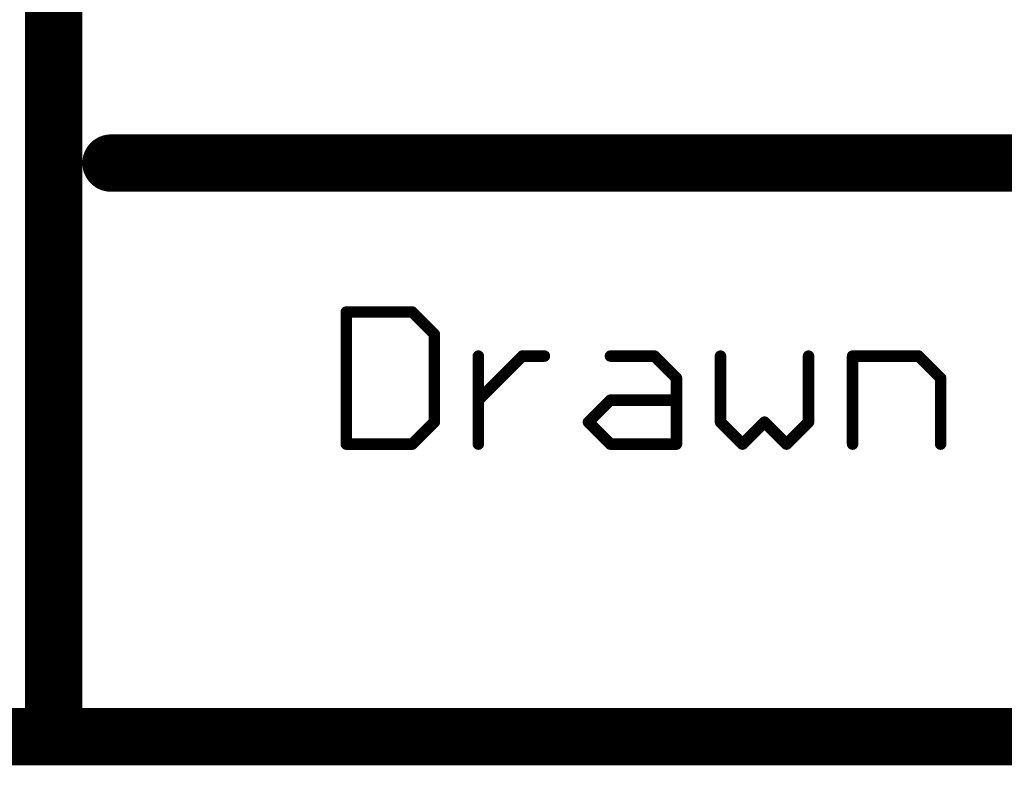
# Model space of a CAD drawing. Extents: x -1.5 to 9, y -3 to 5.
# Tile 221 of 256: x 4.588 to 4.931, y -3.01 to -2.75. Entities that reach past the tile are written whole.
import ezdxf

# ---------------------------------------------------------------- set-up
doc = ezdxf.new("R2010")
doc.units = 0
doc.layers.get('0').update_dxf_attribs({"linetype": 'CONTINUOUS'})
doc.layers.add('qfn16-30-34-a_mechanical_19', color=1, linetype='CONTINUOUS')

# ---------------------------------------------------------------- blocks, each defined once
blk = doc.blocks.new('D10')
at = {"const_width": 0.01}
blk.add_lwpolyline([(-0.005, 0, 1), (0.005, 0, 1)], format="xyb", close=True, dxfattribs=at)
blk = doc.blocks.new('D55')
at = {"const_width": 0.005}
blk.add_lwpolyline([(-0.0025, 0, 1), (0.0025, 0, 1)], format="xyb", close=True, dxfattribs=at)
blk = doc.blocks.new('D56')
at = {"const_width": 0.001}
blk.add_lwpolyline([(-0.0005, 0, 1), (0.0005, 0, 1)], format="xyb", close=True, dxfattribs=at)
blk = doc.blocks.new('D57')
at = {"const_width": 0.002}
blk.add_lwpolyline([(-0.001, 0, 1), (0.001, 0, 1)], format="xyb", close=True, dxfattribs=at)

msp = doc.modelspace()

# ---------------------------------------------------------------- linework, layer by layer
at = {"layer": 'qfn16-30-34-a_mechanical_19', "color": 1}
for points, const_width in [([(4.6, -3), (4.6, -2.5)], 0.02), ([(4.62, -2.8), (6.4, -2.8)], 0.02), ([(4.62, -2.795), (4.62, -2.795)], 0.01), ([(4.62, -2.795), (4.62, -2.795)], 0.01), ([(4.702, -2.851961), (4.72502, -2.851961)], 0.004), ([(4.702, -2.898), (4.702, -2.851961)], 0.004), ([(4.702, -2.850961), (4.702, -2.850961)], 0.002), ([(4.702, -2.850961), (4.702, -2.850961)], 0.002), ([(4.703, -2.851961), (4.703, -2.851961)], 0.002), ([(4.703, -2.851961), (4.703, -2.851961)], 0.002), ([(4.72502, -2.851961), (4.732693, -2.859634)], 0.004), ([(4.72502, -2.852961), (4.72502, -2.852961)], 0.002), ([(4.72502, -2.852961), (4.72502, -2.852961)], 0.002), ([(4.725727, -2.851254), (4.725727, -2.851254)], 0.002), ([(4.725727, -2.851254), (4.725727, -2.851254)], 0.002), ([(4.732693, -2.890327), (4.732693, -2.859634)], 0.004), ([(4.733693, -2.859634), (4.733693, -2.859634)], 0.002), ([(4.733693, -2.859634), (4.733693, -2.859634)], 0.002), ([(4.731986, -2.860341), (4.731986, -2.860341)], 0.002), ([(4.731986, -2.860341), (4.731986, -2.860341)], 0.002), ([(4.748039, -2.898), (4.748039, -2.867307)], 0.004), ([(4.748039, -2.882654), (4.763386, -2.867307)], 0.004), ([(4.763386, -2.867307), (4.771059, -2.867307)], 0.004), ([(4.763386, -2.866307), (4.763386, -2.866307)], 0.002), ([(4.763386, -2.866307), (4.763386, -2.866307)], 0.002), ([(4.794078, -2.867307), (4.809425, -2.867307)], 0.004), ([(4.794078, -2.866307), (4.794078, -2.866307)], 0.002), ([(4.794078, -2.866307), (4.794078, -2.866307)], 0.002), ([(4.809425, -2.867307), (4.817098, -2.87498)], 0.004), ([(4.810132, -2.8666), (4.810132, -2.8666)], 0.002), ([(4.810132, -2.8666), (4.810132, -2.8666)], 0.002), ([(4.832445, -2.890327), (4.832445, -2.867307)], 0.004), ([(4.863137, -2.890327), (4.863137, -2.867307)], 0.004), ([(4.878484, -2.898), (4.878484, -2.867307)], 0.004), ([(4.878484, -2.867307), (4.901503, -2.867307)], 0.004), ([(4.878484, -2.866307), (4.878484, -2.866307)], 0.002), ([(4.878484, -2.866307), (4.878484, -2.866307)], 0.002), ([(4.901503, -2.867307), (4.909177, -2.87498)], 0.004), ([(4.90221, -2.8666), (4.90221, -2.8666)], 0.002), ([(4.90221, -2.8666), (4.90221, -2.8666)], 0.002), ([(4.749039, -2.867307), (4.749039, -2.867307)], 0.002), ([(4.749039, -2.867307), (4.749039, -2.867307)], 0.002), ([(4.764093, -2.868014), (4.764093, -2.868014)], 0.002), ([(4.764093, -2.868014), (4.764093, -2.868014)], 0.002), ([(4.771059, -2.868307), (4.771059, -2.868307)], 0.002), ([(4.771059, -2.868307), (4.771059, -2.868307)], 0.002), ([(4.809425, -2.868307), (4.809425, -2.868307)], 0.002), ([(4.809425, -2.868307), (4.809425, -2.868307)], 0.002), ([(4.833445, -2.867307), (4.833445, -2.867307)], 0.002), ([(4.833445, -2.867307), (4.833445, -2.867307)], 0.002), ([(4.864137, -2.867307), (4.864137, -2.867307)], 0.002), ([(4.864137, -2.867307), (4.864137, -2.867307)], 0.002), ([(4.879484, -2.867307), (4.879484, -2.867307)], 0.002), ([(4.879484, -2.867307), (4.879484, -2.867307)], 0.002), ([(4.901503, -2.868307), (4.901503, -2.868307)], 0.002), ([(4.901503, -2.868307), (4.901503, -2.868307)], 0.002), ([(4.817098, -2.898), (4.817098, -2.87498)], 0.004), ([(4.816391, -2.875688), (4.816391, -2.875688)], 0.002), ([(4.816391, -2.875688), (4.816391, -2.875688)], 0.002), ([(4.818098, -2.87498), (4.818098, -2.87498)], 0.002), ([(4.818098, -2.87498), (4.818098, -2.87498)], 0.002), ([(4.909177, -2.898), (4.909177, -2.87498)], 0.004), ([(4.908469, -2.875688), (4.908469, -2.875688)], 0.002), ([(4.908469, -2.875688), (4.908469, -2.875688)], 0.002), ([(4.910177, -2.87498), (4.910177, -2.87498)], 0.002), ([(4.910177, -2.87498), (4.910177, -2.87498)], 0.002), ([(4.747332, -2.881947), (4.747332, -2.881947)], 0.002), ([(4.747332, -2.881947), (4.747332, -2.881947)], 0.002), ([(4.786405, -2.890327), (4.794078, -2.882654)], 0.004), ([(4.794078, -2.882654), (4.817098, -2.882654)], 0.004), ([(4.794078, -2.881654), (4.794078, -2.881654)], 0.002), ([(4.794078, -2.881654), (4.794078, -2.881654)], 0.002), ([(4.794785, -2.883361), (4.794785, -2.883361)], 0.002), ([(4.794785, -2.883361), (4.794785, -2.883361)], 0.002), ([(4.817098, -2.883654), (4.817098, -2.883654)], 0.002), ([(4.817098, -2.883654), (4.817098, -2.883654)], 0.002), ([(4.72502, -2.898), (4.732693, -2.890327)], 0.004), ([(4.731693, -2.890327), (4.731693, -2.890327)], 0.002), ([(4.731693, -2.890327), (4.731693, -2.890327)], 0.002), ([(4.786405, -2.890327), (4.794078, -2.898)], 0.004), ([(4.785698, -2.88962), (4.785698, -2.88962)], 0.002), ([(4.785698, -2.88962), (4.785698, -2.88962)], 0.002), ([(4.787112, -2.88962), (4.787112, -2.88962)], 0.002), ([(4.787112, -2.88962), (4.787112, -2.88962)], 0.002), ([(4.832445, -2.890327), (4.840118, -2.898)], 0.004), ([(4.831445, -2.890327), (4.831445, -2.890327)], 0.002), ([(4.831445, -2.890327), (4.831445, -2.890327)], 0.002), ([(4.833152, -2.88962), (4.833152, -2.88962)], 0.002), ([(4.833152, -2.88962), (4.833152, -2.88962)], 0.002), ([(4.840118, -2.898), (4.847791, -2.890327)], 0.004), ([(4.847791, -2.890327), (4.855464, -2.898)], 0.004), ([(4.848498, -2.88962), (4.848498, -2.88962)], 0.002), ([(4.848498, -2.88962), (4.848498, -2.88962)], 0.002), ([(4.855464, -2.898), (4.863137, -2.890327)], 0.004), ([(4.862137, -2.890327), (4.862137, -2.890327)], 0.002), ([(4.862137, -2.890327), (4.862137, -2.890327)], 0.002), ([(4.7334, -2.891034), (4.7334, -2.891034)], 0.002), ([(4.7334, -2.891034), (4.7334, -2.891034)], 0.002), ([(4.848498, -2.891034), (4.848498, -2.891034)], 0.002), ([(4.848498, -2.891034), (4.848498, -2.891034)], 0.002), ([(4.863844, -2.891034), (4.863844, -2.891034)], 0.002), ([(4.863844, -2.891034), (4.863844, -2.891034)], 0.002), ([(4.702, -2.898), (4.72502, -2.898)], 0.004), ([(4.702, -2.897), (4.702, -2.897)], 0.002), ([(4.702, -2.897), (4.702, -2.897)], 0.002), ([(4.724312, -2.897293), (4.724312, -2.897293)], 0.002), ([(4.724312, -2.897293), (4.724312, -2.897293)], 0.002), ([(4.794078, -2.898), (4.817098, -2.898)], 0.004), ([(4.794078, -2.897), (4.794078, -2.897)], 0.002), ([(4.794078, -2.897), (4.794078, -2.897)], 0.002), ([(4.839411, -2.897293), (4.839411, -2.897293)], 0.002), ([(4.839411, -2.897293), (4.839411, -2.897293)], 0.002), ([(4.854757, -2.897293), (4.854757, -2.897293)], 0.002), ([(4.854757, -2.897293), (4.854757, -2.897293)], 0.002), ([(4.701, -2.898), (4.701, -2.898)], 0.002), ([(4.701, -2.898), (4.701, -2.898)], 0.002), ([(4.72502, -2.899), (4.72502, -2.899)], 0.002), ([(4.72502, -2.899), (4.72502, -2.899)], 0.002), ([(4.747039, -2.898), (4.747039, -2.898)], 0.002), ([(4.747039, -2.898), (4.747039, -2.898)], 0.002), ([(4.793371, -2.898707), (4.793371, -2.898707)], 0.002), ([(4.793371, -2.898707), (4.793371, -2.898707)], 0.002), ([(4.816098, -2.898), (4.816098, -2.898)], 0.002), ([(4.816098, -2.898), (4.816098, -2.898)], 0.002), ([(4.817098, -2.899), (4.817098, -2.899)], 0.002), ([(4.817098, -2.899), (4.817098, -2.899)], 0.002), ([(4.839411, -2.898707), (4.839411, -2.898707)], 0.002), ([(4.839411, -2.898707), (4.839411, -2.898707)], 0.002), ([(4.854757, -2.898707), (4.854757, -2.898707)], 0.002), ([(4.854757, -2.898707), (4.854757, -2.898707)], 0.002), ([(4.877484, -2.898), (4.877484, -2.898)], 0.002), ([(4.877484, -2.898), (4.877484, -2.898)], 0.002), ([(4.908177, -2.898), (4.908177, -2.898)], 0.002), ([(4.908177, -2.898), (4.908177, -2.898)], 0.002), ([(3.9, -3), (4.605, -3)], 0.02), ([(4.6, -3), (6.4, -3)], 0.02), ([(4.6, -2.995), (4.6, -2.995)], 0.01), ([(4.6, -2.995), (4.6, -2.995)], 0.01), ([(4.595, -3), (4.595, -3)], 0.01), ([(4.595, -3), (4.595, -3)], 0.01), ([(4.6, -3.005), (4.6, -3.005)], 0.01), ([(4.6, -3.005), (4.6, -3.005)], 0.01)]:
    msp.add_lwpolyline(points, dxfattribs=dict(at, const_width=const_width))
for points, const_width in [([(4.62, -2.795, 1), (4.62, -2.805)], 0.01), ([(4.703, -2.851961, 1), (4.701, -2.851961)], 0.002), ([(4.702, -2.850961, 1), (4.702, -2.852961)], 0.002), ([(4.725727, -2.851254, 1.000854), (4.724312, -2.852668)], 0.002), ([(4.72502, -2.852961, 1), (4.72502, -2.850961)], 0.002), ([(4.733693, -2.859634, 1), (4.731693, -2.859634)], 0.002), ([(4.731986, -2.860341, 1), (4.7334, -2.858927)], 0.002), ([(4.749039, -2.867307, 1), (4.747039, -2.867307)], 0.002), ([(4.763386, -2.866307, 1), (4.763386, -2.868307)], 0.002), ([(4.764093, -2.868014, 0.999854), (4.762678, -2.8666)], 0.002), ([(4.771059, -2.868307, 1), (4.771059, -2.866307)], 0.002), ([(4.794078, -2.866307, 1), (4.794078, -2.868307)], 0.002), ([(4.810132, -2.8666, 1), (4.808718, -2.868014)], 0.002), ([(4.809425, -2.868307, 1), (4.809425, -2.866307)], 0.002), ([(4.833445, -2.867307, 1), (4.831445, -2.867307)], 0.002), ([(4.864137, -2.867307, 1), (4.862137, -2.867307)], 0.002), ([(4.879484, -2.867307, 1), (4.877484, -2.867307)], 0.002), ([(4.878484, -2.866307, 1), (4.878484, -2.868307)], 0.002), ([(4.90221, -2.8666, 1), (4.900796, -2.868014)], 0.002), ([(4.901503, -2.868307, 1), (4.901503, -2.866307)], 0.002), ([(4.818098, -2.87498, 1), (4.816098, -2.87498)], 0.002), ([(4.816391, -2.875688, 0.999854), (4.817805, -2.874273)], 0.002), ([(4.910177, -2.87498, 1), (4.908177, -2.87498)], 0.002), ([(4.908469, -2.875688, 1), (4.909884, -2.874273)], 0.002), ([(4.747332, -2.881947, 1), (4.748746, -2.883361)], 0.002), ([(4.794078, -2.881654, 1), (4.794078, -2.883654)], 0.002), ([(4.794785, -2.883361, 1), (4.793371, -2.881947)], 0.002), ([(4.817098, -2.883654, 1), (4.817098, -2.881654)], 0.002), ([(4.731693, -2.890327, 1), (4.733693, -2.890327)], 0.002), ([(4.7334, -2.891034, 1), (4.731986, -2.88962)], 0.002), ([(4.787112, -2.88962, 1), (4.785698, -2.891034)], 0.002), ([(4.785698, -2.88962, 1), (4.787112, -2.891034)], 0.002), ([(4.833152, -2.88962, 1.000854), (4.831737, -2.891034)], 0.002), ([(4.831445, -2.890327, 1), (4.833445, -2.890327)], 0.002), ([(4.848498, -2.88962, 1), (4.847084, -2.891034)], 0.002), ([(4.848498, -2.891034, 1), (4.847084, -2.88962)], 0.002), ([(4.862137, -2.890327, 1), (4.864137, -2.890327)], 0.002), ([(4.863844, -2.891034, 1), (4.86243, -2.88962)], 0.002), ([(4.702, -2.897, 1), (4.702, -2.899)], 0.002), ([(4.724312, -2.897293, 0.999854), (4.725727, -2.898707)], 0.002), ([(4.72502, -2.899, 1), (4.72502, -2.897)], 0.002), ([(4.794078, -2.897, 1), (4.794078, -2.899)], 0.002), ([(4.793371, -2.898707, 1), (4.794785, -2.897293)], 0.002), ([(4.817098, -2.899, 1), (4.817098, -2.897)], 0.002), ([(4.839411, -2.897293, 1), (4.840825, -2.898707)], 0.002), ([(4.839411, -2.898707, 1), (4.840825, -2.897293)], 0.002), ([(4.854757, -2.897293, 1), (4.856171, -2.898707)], 0.002), ([(4.854757, -2.898707, 1), (4.856171, -2.897293)], 0.002), ([(4.701, -2.898, 1), (4.703, -2.898)], 0.002), ([(4.747039, -2.898, 1), (4.749039, -2.898)], 0.002), ([(4.816098, -2.898, 1), (4.818098, -2.898)], 0.002), ([(4.877484, -2.898, 1), (4.879484, -2.898)], 0.002), ([(4.908177, -2.898, 1), (4.910177, -2.898)], 0.002), ([(4.6, -2.995, 1), (4.6, -3.005)], 0.01), ([(4.6, -3.005, 1), (4.6, -2.995)], 0.01), ([(4.595, -3, 1), (4.605, -3)], 0.01)]:
    msp.add_lwpolyline(points, format="xyb", dxfattribs=dict(at, const_width=const_width))

# ---------------------------------------------------------------- block references
at = {"layer": 'qfn16-30-34-a_mechanical_19'}
for name, p in [('D10', (4.62, -2.8)), ('D55', (4.62, -2.795)), ('D55', (4.62, -2.795)), ('D55', (4.62, -2.795)), ('D55', (4.62, -2.805)), ('D57', (4.702, -2.851961)), ('D57', (4.702, -2.851961)), ('D56', (4.701, -2.851961)), ('D56', (4.702, -2.850961)), ('D56', (4.702, -2.850961)), ('D56', (4.702, -2.850961)), ('D56', (4.702, -2.852961)), ('D56', (4.703, -2.851961)), ('D56', (4.703, -2.851961)), ('D56', (4.703, -2.851961)), ('D57', (4.72502, -2.851961)), ('D57', (4.72502, -2.851961)), ('D56', (4.724312, -2.852668)), ('D56', (4.72502, -2.850961)), ('D56', (4.72502, -2.852961)), ('D56', (4.72502, -2.852961)), ('D56', (4.72502, -2.852961)), ('D56', (4.725727, -2.851254)), ('D56', (4.725727, -2.851254)), ('D56', (4.725727, -2.851254)), ('D57', (4.732693, -2.859634)), ('D57', (4.732693, -2.859634)), ('D56', (4.731693, -2.859634)), ('D56', (4.7334, -2.858927)), ('D56', (4.733693, -2.859634)), ('D56', (4.733693, -2.859634)), ('D56', (4.733693, -2.859634)), ('D56', (4.731986, -2.860341)), ('D56', (4.731986, -2.860341)), ('D56', (4.731986, -2.860341)), ('D57', (4.748039, -2.867307)), ('D57', (4.763386, -2.867307)), ('D56', (4.762678, -2.8666)), ('D56', (4.763386, -2.866307)), ('D56', (4.763386, -2.866307)), ('D56', (4.763386, -2.866307)), ('D57', (4.771059, -2.867307)), ('D56', (4.771059, -2.866307)), ('D57', (4.794078, -2.867307)), ('D56', (4.794078, -2.866307)), ('D56', (4.794078, -2.866307)), ('D56', (4.794078, -2.866307)), ('D57', (4.809425, -2.867307)), ('D56', (4.809425, -2.866307)), ('D56', (4.810132, -2.8666)), ('D56', (4.810132, -2.8666)), ('D56', (4.810132, -2.8666)), ('D57', (4.832445, -2.867307)), ('D57', (4.863137, -2.867307)), ('D57', (4.878484, -2.867307)), ('D56', (4.878484, -2.866307)), ('D56', (4.878484, -2.866307)), ('D56', (4.878484, -2.866307)), ('D57', (4.901503, -2.867307)), ('D56', (4.901503, -2.866307)), ('D56', (4.90221, -2.8666)), ('D56', (4.90221, -2.8666)), ('D56', (4.90221, -2.8666)), ('D56', (4.747039, -2.867307)), ('D56', (4.749039, -2.867307)), ('D56', (4.749039, -2.867307)), ('D56', (4.749039, -2.867307)), ('D56', (4.763386, -2.868307)), ('D56', (4.764093, -2.868014)), ('D56', (4.764093, -2.868014)), ('D56', (4.764093, -2.868014)), ('D56', (4.771059, -2.868307)), ('D56', (4.771059, -2.868307)), ('D56', (4.771059, -2.868307)), ('D56', (4.794078, -2.868307)), ('D56', (4.808718, -2.868014)), ('D56', (4.809425, -2.868307)), ('D56', (4.809425, -2.868307)), ('D56', (4.809425, -2.868307)), ('D56', (4.831445, -2.867307)), ('D56', (4.833445, -2.867307)), ('D56', (4.833445, -2.867307)), ('D56', (4.833445, -2.867307)), ('D56', (4.862137, -2.867307)), ('D56', (4.864137, -2.867307)), ('D56', (4.864137, -2.867307)), ('D56', (4.864137, -2.867307)), ('D56', (4.877484, -2.867307)), ('D56', (4.878484, -2.868307)), ('D56', (4.879484, -2.867307)), ('D56', (4.879484, -2.867307)), ('D56', (4.879484, -2.867307)), ('D56', (4.900796, -2.868014)), ('D56', (4.901503, -2.868307)), ('D56', (4.901503, -2.868307)), ('D56', (4.901503, -2.868307)), ('D57', (4.817098, -2.87498)), ('D57', (4.817098, -2.87498)), ('D56', (4.816098, -2.87498)), ('D56', (4.816391, -2.875688)), ('D56', (4.816391, -2.875688)), ('D56', (4.816391, -2.875688)), ('D56', (4.817805, -2.874273)), ('D56', (4.818098, -2.87498)), ('D56', (4.818098, -2.87498)), ('D56', (4.818098, -2.87498)), ('D57', (4.909177, -2.87498)), ('D57', (4.909177, -2.87498)), ('D56', (4.908177, -2.87498)), ('D56', (4.908469, -2.875688)), ('D56', (4.908469, -2.875688)), ('D56', (4.908469, -2.875688)), ('D56', (4.909884, -2.874273)), ('D56', (4.910177, -2.87498)), ('D56', (4.910177, -2.87498)), ('D56', (4.910177, -2.87498)), ('D57', (4.748039, -2.882654)), ('D56', (4.747332, -2.881947)), ('D56', (4.747332, -2.881947)), ('D56', (4.747332, -2.881947)), ('D56', (4.748746, -2.883361)), ('D57', (4.794078, -2.882654)), ('D57', (4.794078, -2.882654)), ('D56', (4.793371, -2.881947)), ('D56', (4.794078, -2.881654)), ('D56', (4.794078, -2.881654)), ('D56', (4.794078, -2.881654)), ('D56', (4.794078, -2.883654)), ('D56', (4.794785, -2.883361)), ('D56', (4.794785, -2.883361)), ('D56', (4.794785, -2.883361)), ('D57', (4.817098, -2.882654)), ('D56', (4.817098, -2.881654)), ('D56', (4.817098, -2.883654)), ('D56', (4.817098, -2.883654)), ('D56', (4.817098, -2.883654)), ('D57', (4.732693, -2.890327)), ('D56', (4.731693, -2.890327)), ('D56', (4.731693, -2.890327)), ('D56', (4.731693, -2.890327)), ('D56', (4.731986, -2.88962)), ('D56', (4.733693, -2.890327)), ('D57', (4.786405, -2.890327)), ('D57', (4.786405, -2.890327)), ('D56', (4.785698, -2.88962)), ('D56', (4.785698, -2.88962)), ('D56', (4.785698, -2.88962)), ('D56', (4.787112, -2.88962)), ('D56', (4.787112, -2.88962)), ('D56', (4.787112, -2.88962)), ('D57', (4.832445, -2.890327)), ('D57', (4.832445, -2.890327)), ('D56', (4.831445, -2.890327)), ('D56', (4.831445, -2.890327)), ('D56', (4.831445, -2.890327)), ('D56', (4.833152, -2.88962)), ('D56', (4.833152, -2.88962)), ('D56', (4.833152, -2.88962)), ('D56', (4.833445, -2.890327)), ('D57', (4.847791, -2.890327)), ('D56', (4.847084, -2.88962)), ('D56', (4.848498, -2.88962)), ('D56', (4.848498, -2.88962)), ('D56', (4.848498, -2.88962)), ('D57', (4.863137, -2.890327)), ('D56', (4.862137, -2.890327)), ('D56', (4.862137, -2.890327)), ('D56', (4.862137, -2.890327)), ('D56', (4.86243, -2.88962)), ('D56', (4.864137, -2.890327)), ('D56', (4.7334, -2.891034)), ('D56', (4.7334, -2.891034)), ('D56', (4.7334, -2.891034)), ('D56', (4.785698, -2.891034)), ('D56', (4.787112, -2.891034)), ('D56', (4.831737, -2.891034)), ('D56', (4.847084, -2.891034)), ('D56', (4.848498, -2.891034)), ('D56', (4.848498, -2.891034)), ('D56', (4.848498, -2.891034)), ('D56', (4.863844, -2.891034)), ('D56', (4.863844, -2.891034)), ('D56', (4.863844, -2.891034)), ('D57', (4.702, -2.898)), ('D57', (4.702, -2.898)), ('D56', (4.702, -2.897)), ('D56', (4.702, -2.897)), ('D56', (4.702, -2.897)), ('D57', (4.72502, -2.898)), ('D57', (4.72502, -2.898)), ('D56', (4.724312, -2.897293)), ('D56', (4.724312, -2.897293)), ('D56', (4.724312, -2.897293)), ('D56', (4.72502, -2.897)), ('D57', (4.748039, -2.898)), ('D57', (4.794078, -2.898)), ('D57', (4.794078, -2.898)), ('D56', (4.794078, -2.897)), ('D56', (4.794078, -2.897)), ('D56', (4.794078, -2.897)), ('D56', (4.794785, -2.897293)), ('D57', (4.817098, -2.898)), ('D57', (4.817098, -2.898)), ('D56', (4.817098, -2.897)), ('D57', (4.840118, -2.898)), ('D56', (4.839411, -2.897293)), ('D56', (4.839411, -2.897293)), ('D56', (4.839411, -2.897293)), ('D56', (4.840825, -2.897293)), ('D57', (4.855464, -2.898)), ('D56', (4.854757, -2.897293)), ('D56', (4.854757, -2.897293)), ('D56', (4.854757, -2.897293)), ('D56', (4.856171, -2.897293)), ('D57', (4.878484, -2.898)), ('D57', (4.909177, -2.898)), ('D56', (4.701, -2.898)), ('D56', (4.701, -2.898)), ('D56', (4.701, -2.898)), ('D56', (4.702, -2.899)), ('D56', (4.703, -2.898)), ('D56', (4.72502, -2.899)), ('D56', (4.72502, -2.899)), ('D56', (4.72502, -2.899)), ('D56', (4.725727, -2.898707)), ('D56', (4.747039, -2.898)), ('D56', (4.747039, -2.898)), ('D56', (4.747039, -2.898)), ('D56', (4.749039, -2.898)), ('D56', (4.793371, -2.898707)), ('D56', (4.793371, -2.898707)), ('D56', (4.793371, -2.898707)), ('D56', (4.794078, -2.899)), ('D56', (4.816098, -2.898)), ('D56', (4.816098, -2.898)), ('D56', (4.816098, -2.898)), ('D56', (4.817098, -2.899)), ('D56', (4.817098, -2.899)), ('D56', (4.817098, -2.899)), ('D56', (4.818098, -2.898)), ('D56', (4.839411, -2.898707)), ('D56', (4.839411, -2.898707)), ('D56', (4.839411, -2.898707)), ('D56', (4.840825, -2.898707)), ('D56', (4.854757, -2.898707)), ('D56', (4.854757, -2.898707)), ('D56', (4.854757, -2.898707)), ('D56', (4.856171, -2.898707)), ('D56', (4.877484, -2.898)), ('D56', (4.877484, -2.898)), ('D56', (4.877484, -2.898)), ('D56', (4.879484, -2.898)), ('D56', (4.908177, -2.898)), ('D56', (4.908177, -2.898)), ('D56', (4.908177, -2.898)), ('D56', (4.910177, -2.898)), ('D10', (4.6, -3)), ('D10', (4.6, -3)), ('D10', (4.605, -3)), ('D55', (4.6, -2.995)), ('D55', (4.6, -2.995)), ('D55', (4.6, -2.995)), ('D55', (4.6, -2.995)), ('D55', (4.595, -3)), ('D55', (4.595, -3)), ('D55', (4.595, -3)), ('D55', (4.605, -3)), ('D55', (4.6, -3.005)), ('D55', (4.6, -3.005)), ('D55', (4.6, -3.005)), ('D55', (4.6, -3.005))]:
    msp.add_blockref(name, p, dxfattribs=at)

doc.saveas('drawing.dxf')
